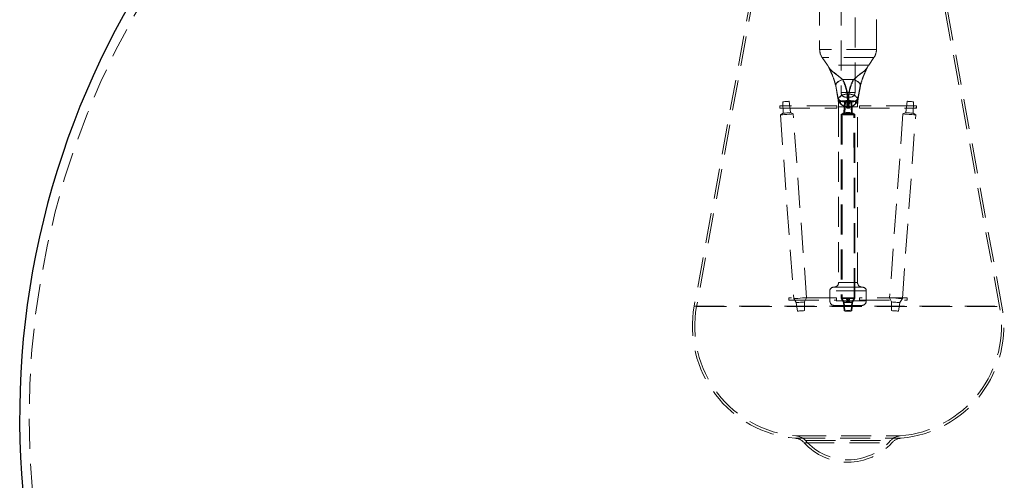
# Model space of a CAD drawing. Header units: millimetres. Extents: x 373 to 928, y 275 to 747.
# Tile 2 of 117: x 373 to 414, y 304 to 323. Entities that reach past the tile are written whole.
import ezdxf

# ---------------------------------------------------------------- set-up
doc = ezdxf.new("R2010")
doc.units = ezdxf.units.MM
doc.linetypes.add('HIDDEN', pattern=[1.905, 1.27, -0.635])

msp = doc.modelspace()

# ---------------------------------------------------------------- linework, layer by layer
at = {"color": 7, "linetype": 'HIDDEN', "lineweight": 18}
for p, q in [((406.549, 327.97), (406.549, 321.88)), ((407.453, 327.97), (407.453, 320.061)), ((408.045, 320.061), (408.045, 327.97)), ((408.949, 321.88), (408.949, 327.97)), ((404.038, 326.199), (401.249, 311.035)), ((404.136, 326.181), (401.348, 311.016)), ((414.151, 311.016), (411.362, 326.181)), ((414.249, 311.035), (411.461, 326.199)), ((408.947, 321.88), (406.552, 321.88)), ((408.841, 321.536), (406.657, 321.536)), ((406.657, 321.536), (406.877, 321.221)), ((408.614, 321.221), (406.885, 321.221)), ((408.622, 321.221), (408.841, 321.536)), ((407.235, 320.335), (407.204, 320.444)), ((407.228, 320.335), (407.321, 319.812)), ((407.332, 319.812), (407.235, 320.335)), ((407.513, 320.612), (407.973, 320.612)), ((407.986, 320.612), (407.525, 320.612)), ((408.166, 319.812), (408.264, 320.335)), ((408.271, 320.335), (408.178, 319.812)), ((408.045, 320.061), (407.453, 320.061)), ((407.711, 319.987), (407.77, 319.987)), ((407.788, 319.987), (407.728, 319.987)), ((404.991, 319.67), (405, 319.186)), ((405.315, 319.208), (405.254, 319.689)), ((407.321, 319.812), (407.323, 319.812)), ((407.33, 319.812), (407.332, 319.812)), ((407.74, 319.72), (407.449, 319.697)), ((407.597, 319.679), (407.571, 319.197)), ((407.638, 319.679), (407.611, 319.197)), ((407.75, 319.861), (407.653, 319.861)), ((407.728, 319.656), (407.697, 319.655)), ((407.716, 319.655), (407.747, 319.656)), ((407.721, 319.72), (407.758, 319.72)), ((407.728, 319.656), (407.721, 319.72)), ((407.728, 319.656), (407.752, 319.656)), ((407.777, 319.72), (407.74, 319.72)), ((407.74, 319.72), (407.747, 319.656)), ((407.77, 319.656), (407.747, 319.656)), ((407.845, 319.861), (407.75, 319.861)), ((407.758, 319.72), (407.752, 319.656)), ((407.752, 319.656), (407.782, 319.655)), ((407.77, 319.656), (407.777, 319.72)), ((407.77, 319.656), (407.801, 319.655)), ((407.887, 319.197), (407.861, 319.679)), ((407.927, 319.197), (407.902, 319.679)), ((408.169, 319.812), (408.166, 319.812)), ((408.178, 319.812), (408.175, 319.812)), ((410.244, 319.689), (410.184, 319.208)), ((410.499, 319.186), (410.508, 319.67)), ((407.271, 319.494), (404.864, 319.494)), ((404.864, 319.394), (407.271, 319.394)), ((405, 319.186), (404.892, 319.115)), ((404.892, 319.115), (405.453, 311.348)), ((405.431, 319.154), (405.315, 319.208)), ((405.993, 311.387), (405.431, 319.154)), ((407.727, 319.456), (407.349, 319.456)), ((407.349, 319.456), (407.349, 312.032)), ((407.459, 319.135), (407.463, 311.367)), ((407.572, 319.198), (407.461, 319.137)), ((407.499, 319.135), (407.495, 311.367)), ((407.613, 319.199), (407.502, 319.138)), ((407.721, 319.456), (407.712, 319.456)), ((407.743, 319.494), (407.725, 319.494)), ((407.725, 319.394), (407.743, 319.394)), ((407.732, 319.456), (407.727, 319.456)), ((407.747, 319.456), (407.732, 319.456)), ((407.767, 319.456), (407.747, 319.456)), ((407.774, 319.494), (407.755, 319.494)), ((407.755, 319.394), (407.774, 319.394)), ((407.782, 319.456), (407.767, 319.456)), ((408.149, 319.456), (407.777, 319.456)), ((407.997, 319.138), (407.886, 319.199)), ((408.037, 319.137), (407.926, 319.198)), ((408.004, 311.367), (407.999, 319.135)), ((408.035, 311.367), (408.039, 319.135)), ((408.149, 312.032), (408.149, 319.456)), ((410.634, 319.494), (408.227, 319.494)), ((408.227, 319.394), (410.634, 319.394)), ((410.067, 319.154), (409.506, 311.387)), ((410.045, 311.348), (410.606, 319.115)), ((410.184, 319.208), (410.067, 319.154)), ((410.606, 319.115), (410.499, 319.186)), ((408.149, 312.032), (407.349, 312.032)), ((408.52, 311.672), (406.978, 311.672)), ((406.978, 311.672), (406.978, 311.256)), ((407.754, 311.832), (407.138, 311.832)), ((408.36, 311.832), (407.754, 311.832)), ((408.52, 311.256), (408.52, 311.672)), ((407.266, 311.384), (405.25, 311.384)), ((405.25, 311.284), (407.266, 311.284)), ((405.453, 311.348), (405.561, 311.183)), ((405.561, 311.183), (405.614, 310.818)), ((405.91, 311.208), (405.993, 311.387)), ((405.91, 310.84), (405.91, 311.208)), ((408.52, 311.256), (406.978, 311.256)), ((407.463, 311.366), (407.559, 311.195)), ((407.495, 311.367), (407.59, 311.195)), ((407.559, 311.195), (407.586, 310.829)), ((407.59, 311.195), (407.617, 310.829)), ((407.748, 311.384), (407.732, 311.384)), ((407.732, 311.284), (407.748, 311.284)), ((407.766, 311.384), (407.75, 311.384)), ((407.75, 311.284), (407.766, 311.284)), ((407.882, 310.829), (407.908, 311.195)), ((407.908, 311.195), (408.003, 311.367)), ((407.913, 310.829), (407.939, 311.195)), ((407.939, 311.195), (408.035, 311.366)), ((410.248, 311.384), (408.232, 311.384)), ((408.232, 311.284), (410.248, 311.284)), ((409.506, 311.387), (409.589, 311.208)), ((409.589, 311.208), (409.589, 310.84)), ((409.884, 310.818), (409.937, 311.183)), ((409.937, 311.183), (410.045, 311.348)), ((401.249, 311.035), (414.249, 311.035)), ((401.348, 311.016), (414.151, 311.016)), ((407.754, 311.056), (407.178, 311.056)), ((408.32, 311.056), (407.754, 311.056)), ((405.505, 305.449), (409.986, 305.449)), ((405.549, 305.546), (409.942, 305.546)), ((405.898, 305.255), (409.601, 305.255)), ((405.951, 305.345), (409.54, 305.345))]:
    msp.add_line(p, q, dxfattribs=at)
at = {"color": 7, "linetype": 'HIDDEN', "lineweight": 18, "flags": 128}
for points in [[(407.228, 320.335), (407.224, 320.371), (407.234, 320.409), (407.256, 320.448), (407.289, 320.486), (407.333, 320.523), (407.386, 320.557), (407.447, 320.587), (407.513, 320.612)], [(407.235, 320.335), (407.232, 320.371), (407.243, 320.409), (407.266, 320.448), (407.3, 320.486), (407.345, 320.523), (407.398, 320.557), (407.459, 320.587), (407.525, 320.612)], [(407.973, 320.612), (408.039, 320.587), (408.1, 320.557), (408.154, 320.523), (408.198, 320.486), (408.233, 320.448), (408.255, 320.409), (408.266, 320.371), (408.264, 320.335)], [(407.986, 320.612), (408.052, 320.587), (408.112, 320.557), (408.165, 320.523), (408.209, 320.486), (408.242, 320.448), (408.264, 320.409), (408.274, 320.371), (408.271, 320.335)], [(404.991, 319.67), (405, 319.67), (405.029, 319.672), (405.071, 319.675), (405.121, 319.679), (405.172, 319.683), (405.215, 319.686), (405.244, 319.688), (405.254, 319.689), (405.245, 319.688), (405.216, 319.686), (405.174, 319.683), (405.124, 319.679), (405.073, 319.675), (405.03, 319.672), (405.001, 319.67), (404.991, 319.67)], [(407.359, 319.686), (407.338, 319.74), (407.323, 319.812)], [(407.728, 319.67), (407.778, 319.67), (407.821, 319.672), (407.85, 319.675), (407.861, 319.679), (407.851, 319.683), (407.823, 319.686), (407.78, 319.688), (407.73, 319.689), (407.679, 319.688), (407.636, 319.686), (407.607, 319.683), (407.597, 319.679), (407.606, 319.675), (407.635, 319.672), (407.677, 319.67), (407.728, 319.67)], [(407.771, 319.67), (407.72, 319.67), (407.677, 319.672), (407.648, 319.675), (407.638, 319.679), (407.647, 319.683), (407.676, 319.686), (407.718, 319.688), (407.769, 319.689), (407.819, 319.688), (407.862, 319.686), (407.891, 319.683), (407.902, 319.679), (407.892, 319.675), (407.864, 319.672), (407.821, 319.67), (407.771, 319.67)], [(407.758, 319.72), (407.799, 319.717), (407.84, 319.714), (407.879, 319.711), (407.918, 319.708), (407.954, 319.705), (407.989, 319.702), (408.021, 319.7), (408.05, 319.697)], [(408.131, 319.68), (408.154, 319.74), (408.169, 319.812)], [(408.139, 319.686), (408.16, 319.74), (408.175, 319.812)], [(410.508, 319.67), (410.498, 319.67), (410.47, 319.672), (410.427, 319.675), (410.377, 319.679), (410.326, 319.683), (410.283, 319.686), (410.255, 319.688), (410.244, 319.689), (410.254, 319.688), (410.282, 319.686), (410.325, 319.683), (410.375, 319.679), (410.425, 319.675), (410.468, 319.672), (410.497, 319.67), (410.508, 319.67)], [(404.865, 319.444), (404.865, 319.463), (404.865, 319.479), (404.865, 319.49), (404.864, 319.494), (404.864, 319.49), (404.864, 319.479), (404.864, 319.463), (404.864, 319.444), (404.864, 319.425), (404.864, 319.408), (404.864, 319.398), (404.864, 319.394), (404.865, 319.398), (404.865, 319.408), (404.865, 319.425), (404.865, 319.444)], [(404.892, 319.115), (404.912, 319.117), (404.97, 319.121), (405.057, 319.127), (405.16, 319.135), (405.263, 319.142), (405.351, 319.149), (405.41, 319.153), (405.431, 319.154), (405.412, 319.153), (405.354, 319.149), (405.267, 319.142), (405.164, 319.135), (405.061, 319.127), (404.973, 319.121), (404.914, 319.117), (404.892, 319.115)], [(405, 319.186), (405.011, 319.187), (405.045, 319.189), (405.096, 319.193), (405.156, 319.197), (405.216, 319.201), (405.268, 319.205), (405.302, 319.208), (405.315, 319.208), (405.303, 319.208), (405.27, 319.205), (405.219, 319.201), (405.159, 319.197), (405.098, 319.193), (405.047, 319.189), (405.012, 319.187), (405, 319.186)], [(407.272, 319.444), (407.272, 319.463), (407.272, 319.479), (407.272, 319.49), (407.271, 319.494), (407.271, 319.49), (407.271, 319.479), (407.271, 319.463), (407.271, 319.444), (407.271, 319.425), (407.271, 319.408), (407.271, 319.398), (407.271, 319.394), (407.272, 319.398), (407.272, 319.408), (407.272, 319.425), (407.272, 319.444)], [(407.727, 319.115), (407.83, 319.117), (407.919, 319.121), (407.978, 319.127), (407.999, 319.135), (407.979, 319.142), (407.922, 319.149), (407.834, 319.153), (407.731, 319.154), (407.628, 319.153), (407.54, 319.149), (407.48, 319.142), (407.459, 319.135), (407.479, 319.127), (407.537, 319.121), (407.624, 319.117), (407.727, 319.115)], [(407.771, 319.115), (407.668, 319.117), (407.58, 319.121), (407.521, 319.127), (407.499, 319.135), (407.519, 319.142), (407.577, 319.149), (407.664, 319.153), (407.767, 319.154), (407.871, 319.153), (407.959, 319.149), (408.018, 319.142), (408.039, 319.135), (408.02, 319.127), (407.962, 319.121), (407.875, 319.117), (407.771, 319.115)], [(407.728, 319.186), (407.788, 319.187), (407.84, 319.189), (407.874, 319.193), (407.887, 319.197), (407.875, 319.201), (407.842, 319.205), (407.791, 319.208), (407.73, 319.208), (407.67, 319.208), (407.618, 319.205), (407.584, 319.201), (407.571, 319.197), (407.583, 319.193), (407.616, 319.189), (407.667, 319.187), (407.728, 319.186)], [(407.771, 319.186), (407.71, 319.187), (407.659, 319.189), (407.624, 319.193), (407.611, 319.197), (407.623, 319.201), (407.657, 319.205), (407.708, 319.208), (407.768, 319.208), (407.829, 319.208), (407.88, 319.205), (407.915, 319.201), (407.927, 319.197), (407.916, 319.193), (407.882, 319.189), (407.831, 319.187), (407.771, 319.186)], [(408.227, 319.444), (408.227, 319.463), (408.227, 319.479), (408.227, 319.49), (408.227, 319.494), (408.227, 319.49), (408.227, 319.479), (408.227, 319.463), (408.227, 319.444), (408.227, 319.425), (408.227, 319.408), (408.227, 319.398), (408.227, 319.394), (408.227, 319.398), (408.227, 319.408), (408.227, 319.425), (408.227, 319.444)], [(410.606, 319.115), (410.586, 319.117), (410.529, 319.121), (410.442, 319.127), (410.339, 319.135), (410.235, 319.142), (410.148, 319.149), (410.088, 319.153), (410.067, 319.154), (410.087, 319.153), (410.145, 319.149), (410.232, 319.142), (410.334, 319.135), (410.438, 319.127), (410.526, 319.121), (410.585, 319.117), (410.606, 319.115)], [(410.499, 319.186), (410.487, 319.187), (410.453, 319.189), (410.402, 319.193), (410.342, 319.197), (410.282, 319.201), (410.231, 319.205), (410.196, 319.208), (410.184, 319.208), (410.195, 319.208), (410.229, 319.205), (410.28, 319.201), (410.34, 319.197), (410.4, 319.193), (410.452, 319.189), (410.486, 319.187), (410.499, 319.186)], [(410.633, 319.444), (410.634, 319.463), (410.634, 319.479), (410.634, 319.49), (410.634, 319.494), (410.634, 319.49), (410.634, 319.479), (410.634, 319.463), (410.634, 319.444), (410.634, 319.425), (410.634, 319.408), (410.634, 319.398), (410.634, 319.394), (410.634, 319.398), (410.634, 319.408), (410.634, 319.425), (410.633, 319.444)], [(405.251, 311.334), (405.251, 311.353), (405.251, 311.37), (405.251, 311.381), (405.25, 311.384), (405.25, 311.381), (405.25, 311.37), (405.25, 311.353), (405.25, 311.334), (405.25, 311.315), (405.25, 311.299), (405.25, 311.288), (405.25, 311.284), (405.251, 311.288), (405.251, 311.299), (405.251, 311.315), (405.251, 311.334)], [(405.453, 311.348), (405.473, 311.349), (405.531, 311.353), (405.618, 311.36), (405.721, 311.367), (405.824, 311.375), (405.912, 311.381), (405.971, 311.385), (405.993, 311.387), (405.973, 311.385), (405.915, 311.381), (405.828, 311.375), (405.725, 311.367), (405.622, 311.36), (405.534, 311.353), (405.475, 311.349), (405.453, 311.348)], [(405.561, 311.183), (405.574, 311.184), (405.611, 311.186), (405.668, 311.19), (405.734, 311.195), (405.801, 311.2), (405.858, 311.204), (405.896, 311.207), (405.91, 311.208), (405.897, 311.207), (405.86, 311.204), (405.803, 311.2), (405.737, 311.195), (405.67, 311.19), (405.613, 311.186), (405.575, 311.184), (405.561, 311.183)], [(407.267, 311.334), (407.267, 311.353), (407.267, 311.37), (407.267, 311.381), (407.266, 311.384), (407.266, 311.381), (407.266, 311.37), (407.266, 311.353), (407.266, 311.334), (407.266, 311.315), (407.266, 311.299), (407.266, 311.288), (407.266, 311.284), (407.267, 311.288), (407.267, 311.299), (407.267, 311.315), (407.267, 311.334)], [(407.731, 311.348), (407.835, 311.349), (407.923, 311.353), (407.982, 311.36), (408.004, 311.367), (407.984, 311.375), (407.926, 311.381), (407.839, 311.385), (407.736, 311.387), (407.632, 311.385), (407.544, 311.381), (407.484, 311.375), (407.463, 311.367), (407.483, 311.36), (407.541, 311.353), (407.628, 311.349), (407.731, 311.348)], [(407.767, 311.348), (407.663, 311.349), (407.575, 311.353), (407.516, 311.36), (407.495, 311.367), (407.514, 311.375), (407.572, 311.381), (407.66, 311.385), (407.763, 311.387), (407.866, 311.385), (407.955, 311.381), (408.014, 311.375), (408.035, 311.367), (408.015, 311.36), (407.958, 311.353), (407.87, 311.349), (407.767, 311.348)], [(407.732, 311.183), (407.799, 311.184), (407.856, 311.186), (407.894, 311.19), (407.908, 311.195), (407.895, 311.2), (407.858, 311.204), (407.802, 311.207), (407.735, 311.208), (407.668, 311.207), (407.611, 311.204), (407.573, 311.2), (407.559, 311.195), (407.572, 311.19), (407.609, 311.186), (407.665, 311.184), (407.732, 311.183)], [(407.766, 311.183), (407.699, 311.184), (407.642, 311.186), (407.604, 311.19), (407.59, 311.195), (407.603, 311.2), (407.64, 311.204), (407.697, 311.207), (407.764, 311.208), (407.83, 311.207), (407.887, 311.204), (407.926, 311.2), (407.939, 311.195), (407.927, 311.19), (407.889, 311.186), (407.833, 311.184), (407.766, 311.183)], [(408.231, 311.334), (408.232, 311.353), (408.232, 311.37), (408.232, 311.381), (408.232, 311.384), (408.232, 311.381), (408.232, 311.37), (408.232, 311.353), (408.232, 311.334), (408.232, 311.315), (408.232, 311.299), (408.232, 311.288), (408.232, 311.284), (408.232, 311.288), (408.232, 311.299), (408.232, 311.315), (408.231, 311.334)], [(410.045, 311.348), (410.025, 311.349), (409.967, 311.353), (409.88, 311.36), (409.777, 311.367), (409.674, 311.375), (409.586, 311.381), (409.527, 311.385), (409.506, 311.387), (409.525, 311.385), (409.583, 311.381), (409.67, 311.375), (409.773, 311.367), (409.876, 311.36), (409.964, 311.353), (410.024, 311.349), (410.045, 311.348)], [(409.937, 311.183), (409.924, 311.184), (409.887, 311.186), (409.831, 311.19), (409.764, 311.195), (409.697, 311.2), (409.641, 311.204), (409.603, 311.207), (409.589, 311.208), (409.602, 311.207), (409.639, 311.204), (409.695, 311.2), (409.761, 311.195), (409.828, 311.19), (409.885, 311.186), (409.923, 311.184), (409.937, 311.183)], [(410.248, 311.334), (410.248, 311.353), (410.248, 311.37), (410.248, 311.381), (410.248, 311.384), (410.248, 311.381), (410.248, 311.37), (410.248, 311.353), (410.248, 311.334), (410.248, 311.315), (410.248, 311.299), (410.248, 311.288), (410.248, 311.284), (410.248, 311.288), (410.248, 311.299), (410.248, 311.315), (410.248, 311.334)], [(405.614, 310.818), (405.625, 310.819), (405.657, 310.822), (405.704, 310.825), (405.761, 310.829), (405.817, 310.833), (405.866, 310.837), (405.898, 310.839), (405.91, 310.84), (405.899, 310.839), (405.867, 310.837), (405.82, 310.833), (405.763, 310.829), (405.707, 310.825), (405.658, 310.822), (405.626, 310.819), (405.614, 310.818)], [(407.733, 310.818), (407.789, 310.819), (407.838, 310.822), (407.87, 310.825), (407.882, 310.829), (407.871, 310.833), (407.839, 310.837), (407.791, 310.839), (407.735, 310.84), (407.678, 310.839), (407.63, 310.837), (407.597, 310.833), (407.586, 310.829), (407.597, 310.825), (407.628, 310.822), (407.676, 310.819), (407.733, 310.818)], [(407.766, 310.818), (407.709, 310.819), (407.661, 310.822), (407.628, 310.825), (407.617, 310.829), (407.627, 310.833), (407.659, 310.837), (407.707, 310.839), (407.764, 310.84), (407.82, 310.839), (407.868, 310.837), (407.901, 310.833), (407.913, 310.829), (407.902, 310.825), (407.87, 310.822), (407.822, 310.819), (407.766, 310.818)], [(409.884, 310.818), (409.873, 310.819), (409.842, 310.822), (409.794, 310.825), (409.738, 310.829), (409.681, 310.833), (409.633, 310.837), (409.6, 310.839), (409.589, 310.84), (409.6, 310.839), (409.631, 310.837), (409.679, 310.833), (409.735, 310.829), (409.792, 310.825), (409.84, 310.822), (409.872, 310.819), (409.884, 310.818)]]:
    msp.add_lwpolyline(points, dxfattribs=at)
at = {"color": 7, "linetype": 'HIDDEN', "lineweight": 18}
for centre in [(407.725, 319.444), (407.743, 319.444), (407.755, 319.444), (407.774, 319.444), (407.732, 311.334), (407.748, 311.334), (407.75, 311.334), (407.766, 311.334)]:
    msp.add_circle(centre, 0.05, dxfattribs=at)
at = {"color": 7, "linetype": 'Continuous', "lineweight": 25}
for start, end in [(94.515, 242.7971), (0, 85.485)]:
    msp.add_arc((407.749, 306.355), 35, start, end, dxfattribs=at)
at = {"color": 7, "linetype": 'HIDDEN', "lineweight": 18}
for centre, radius, start, end in [((407.749, 306.355), 34.6, 91.8218, 244.1154), ((407.749, 306.355), 34.6, 0, 88.1782), ((407.149, 321.88), 0.6, 180, 214.8828), ((408.349, 321.88), 0.6, 325.1172, 0), ((406.384, 320.878), 0.6, 26.7434, 34.8828), ((409.114, 320.878), 0.6, 145.1172, 153.2462), ((407.685, 319.556), 0.432, 86.5337, 145.9306), ((407.705, 319.542), 0.446, 86.9339, 144.9797), ((407.653, 320.061), 0.2, 180, 270), ((407.794, 319.542), 0.446, 35.0203, 93.0661), ((407.814, 319.556), 0.432, 34.0694, 93.4663), ((407.845, 320.061), 0.2, 270, 0), ((407.727, 319.856), 0.4, 186.3413, 210.2913), ((407.487, 319.789), 0.148, 176.6238, 194.8876), ((407.721, 319.856), 0.4, 205.1822, 253.7337), ((407.727, 319.856), 0.4, 210.291, 269.9996), ((407.539, 319.64), 0.122, 151.8615, 219.8371), ((419.833, 165.154), 155.04, 94.48051, 94.5878), ((407.556, 319.638), 0.123, 151.3361, 218.6194), ((408.237, 319.606), 0.542, 174.7983, 196.0511), ((408.357, 319.606), 0.643, 175.6021, 193.474), ((410.583, 319.606), 2.855, 178.997, 183.0115), ((433.34, 319.606), 25.593, 179.8881, 180.3358), ((382.158, 319.606), 25.593, 359.6642, 0.1119), ((404.915, 319.606), 2.855, 356.9885, 1.003), ((407.142, 319.606), 0.643, 346.526, 4.3979), ((407.771, 319.856), 0.4, 270.0005, 333.9515), ((395.665, 165.154), 155.04, 85.4122, 85.51949), ((407.777, 319.856), 0.4, 270.0005, 334.8011), ((407.261, 319.606), 0.542, 343.9489, 5.2017), ((407.942, 319.638), 0.123, 321.3806, 28.6639), ((407.959, 319.64), 0.122, 320.1629, 28.1385), ((408.011, 319.789), 0.148, 345.1124, 3.3762), ((408.024, 319.79), 0.148, 344.5764, 2.8496), ((407.149, 312.032), 0.2, 270, 0), ((408.349, 312.032), 0.2, 180, 270), ((407.138, 311.672), 0.16, 90, 180), ((408.36, 311.672), 0.16, 0, 90), ((407.178, 311.256), 0.2, 180, 270), ((408.32, 311.256), 0.2, 270, 0), ((405.916, 310.176), 4.745, 169.5807, 265.0349), ((405.916, 310.176), 4.645, 169.5807, 265.4656), ((409.583, 310.176), 4.645, 274.5344, 10.4193), ((409.583, 310.176), 4.745, 274.9651, 10.4193), ((405.453, 304.852), 0.6, 42.2134, 85.0349), ((405.501, 304.948), 0.6, 41.4656, 85.4656), ((409.997, 304.948), 0.6, 94.5344, 138.5344), ((410.045, 304.852), 0.6, 94.9651, 137.7866), ((407.749, 306.935), 2.5, 222.2134, 317.7866), ((407.749, 306.935), 2.4, 221.4656, 318.5344)]:
    msp.add_arc(centre, radius, start, end, dxfattribs=at)
for points, knots in [([(407.513, 320.612), (407.437, 320.675), (407.284, 320.804), (407.075, 320.951), (406.972, 321.062), (406.932, 321.127), (406.922, 321.144), (406.921, 321.147), (406.919, 321.15), (406.92, 321.149), (406.921, 321.148), (406.925, 321.141), (406.946, 321.106), (407.022, 321.003), (407.196, 320.867), (407.406, 320.72), (407.494, 320.64), (407.525, 320.612)], [0, 0, 0, 0, 0.146382, 0.296127, 0.436884, 0.484946, 0.491483, 0.494686, 0.498453, 0.502925, 0.503428, 0.509414, 0.529967, 0.612231, 0.823917, 0.938299, 1, 1, 1, 1]), ([(406.92, 321.149), (406.92, 321.148), (406.921, 321.147), (406.923, 321.143), (406.933, 321.122), (406.97, 321.05), (407.015, 320.958), (407.045, 320.877), (407.053, 320.855)], [0, 0, 0, 0, 0.0024754, 0.0147718, 0.0541196, 0.2333706, 0.8001913, 1, 1, 1, 1]), ([(406.927, 321.135), (406.927, 321.136), (406.925, 321.14), (406.923, 321.144), (406.922, 321.146), (406.921, 321.146), (406.922, 321.145), (406.923, 321.143), (406.926, 321.138), (406.939, 321.111), (406.984, 321.021), (407.025, 320.925), (407.055, 320.855)], [0, 0, 0, 0, 0.011587, 0.037637, 0.044477, 0.04983, 0.055131, 0.069989, 0.084398, 0.115737, 0.352679, 1, 1, 1, 1]), ([(406.924, 321.141), (406.924, 321.141), (406.924, 321.141), (406.924, 321.141), (406.925, 321.14), (406.926, 321.138), (406.931, 321.128), (406.952, 321.088), (407.009, 320.972), (407.103, 320.753), (407.188, 320.513), (407.223, 320.374), (407.233, 320.336)], [0, 0, 0, 0, 0.000463, 0.001265, 0.003363, 0.006673, 0.013625, 0.047765, 0.172784, 0.474989, 0.855533, 1, 1, 1, 1]), ([(407.055, 320.855), (407.056, 320.854), (407.129, 320.69), (407.179, 320.511), (407.228, 320.335)], [0, 0, 0, 0, 0.010487, 1, 1, 1, 1]), ([(407.986, 320.612), (408.061, 320.675), (408.214, 320.804), (408.423, 320.951), (408.526, 321.062), (408.566, 321.127), (408.576, 321.144), (408.578, 321.147), (408.579, 321.15), (408.579, 321.149), (408.578, 321.148), (408.574, 321.141), (408.553, 321.106), (408.476, 321.003), (408.303, 320.867), (408.092, 320.72), (408.004, 320.64), (407.973, 320.612)], [0, 0, 0, 0, 0.146382, 0.296127, 0.436884, 0.484946, 0.491483, 0.494686, 0.498453, 0.502925, 0.503428, 0.509414, 0.529967, 0.612231, 0.823917, 0.938299, 1, 1, 1, 1]), ([(408.264, 320.335), (408.275, 320.376), (408.312, 320.51), (408.363, 320.672), (408.41, 320.778), (408.416, 320.793)], [0, 0, 0, 0, 0.276674, 0.902446, 1, 1, 1, 1]), ([(408.463, 320.9), (408.455, 320.883), (408.375, 320.705), (408.32, 320.511), (408.271, 320.335)], [0, 0, 0, 0, 0.0924672, 1, 1, 1, 1]), ([(408.416, 320.793), (408.449, 320.873), (408.495, 320.984), (408.55, 321.094), (408.569, 321.132), (408.576, 321.144), (408.577, 321.146), (408.577, 321.146), (408.577, 321.145), (408.575, 321.143), (408.573, 321.138), (408.559, 321.111), (408.521, 321.035), (408.486, 320.955), (408.463, 320.9)], [0, 0, 0, 0, 0.372999, 0.512792, 0.564515, 0.57789, 0.581402, 0.58415, 0.586872, 0.594501, 0.601899, 0.61799, 0.739648, 1, 1, 1, 1]), ([(408.465, 320.9), (408.479, 320.936), (408.505, 321.001), (408.545, 321.083), (408.567, 321.126), (408.578, 321.148), (408.578, 321.149)], [0, 0, 0, 0, 0.411615, 0.723571, 0.994379, 1, 1, 1, 1]), ([(407.711, 319.987), (407.691, 320.096), (407.652, 320.315), (407.559, 320.512), (407.513, 320.612)], [0, 0, 0, 0, 0.494234, 1, 1, 1, 1]), ([(407.525, 320.612), (407.572, 320.515), (407.666, 320.318), (407.708, 320.098), (407.728, 319.987)], [0, 0, 0, 0, 0.492821, 1, 1, 1, 1]), ([(407.973, 320.612), (407.927, 320.515), (407.832, 320.318), (407.791, 320.098), (407.77, 319.987)], [0, 0, 0, 0, 0.492821, 1, 1, 1, 1]), ([(407.788, 319.987), (407.791, 320.006), (407.809, 320.124), (407.858, 320.342), (407.943, 320.521), (407.986, 320.612)], [0, 0, 0, 0, 0.0854987, 0.5380729, 1, 1, 1, 1]), ([(407.721, 319.72), (407.719, 319.788), (407.715, 319.881), (407.712, 319.965), (407.711, 319.987)], [0, 0, 0, 0, 0.73249, 1, 1, 1, 1]), ([(407.728, 319.987), (407.731, 319.924), (407.735, 319.837), (407.739, 319.745), (407.74, 319.72)], [0, 0, 0, 0, 0.731963, 1, 1, 1, 1]), ([(407.77, 319.987), (407.767, 319.924), (407.763, 319.837), (407.759, 319.745), (407.758, 319.72)], [0, 0, 0, 0, 0.731963, 1, 1, 1, 1]), ([(407.777, 319.72), (407.78, 319.788), (407.784, 319.881), (407.787, 319.965), (407.788, 319.987)], [0, 0, 0, 0, 0.73249, 1, 1, 1, 1]), ([(407.327, 319.798), (407.325, 319.8), (407.323, 319.803), (407.321, 319.807), (407.321, 319.809), (407.321, 319.811), (407.321, 319.811), (407.321, 319.812), (407.321, 319.812)], [0, 0, 0, 0, 0.490338, 0.738181, 0.865232, 0.930595, 0.977359, 1, 1, 1, 1]), ([(407.323, 319.812), (407.324, 319.809), (407.325, 319.802), (407.331, 319.759), (407.335, 319.709), (407.337, 319.689)], [0, 0, 0, 0, 0.346459, 0.748701, 1, 1, 1, 1]), ([(407.432, 319.697), (407.409, 319.714), (407.356, 319.753), (407.337, 319.782), (407.327, 319.798)], [0, 0, 0, 0, 0.433169, 1, 1, 1, 1]), ([(407.36, 319.686), (407.354, 319.698), (407.342, 319.723), (407.333, 319.756), (407.329, 319.776), (407.328, 319.784), (407.327, 319.789), (407.327, 319.79), (407.327, 319.784), (407.331, 319.756), (407.335, 319.724), (407.337, 319.69), (407.337, 319.689)], [0, 0, 0, 0, 0.102536, 0.21167, 0.257605, 0.291871, 0.330108, 0.387463, 0.489258, 0.68398, 0.989748, 1, 1, 1, 1]), ([(407.343, 319.63), (407.342, 319.64), (407.339, 319.685), (407.334, 319.75), (407.33, 319.803), (407.33, 319.809), (407.33, 319.812)], [0, 0, 0, 0, 0.083564, 0.397425, 0.72116, 1, 1, 1, 1]), ([(407.332, 319.812), (407.332, 319.812), (407.332, 319.811), (407.333, 319.811), (407.333, 319.809), (407.333, 319.807), (407.335, 319.803), (407.338, 319.8), (407.34, 319.798)], [0, 0, 0, 0, 0.022641, 0.069405, 0.134768, 0.261819, 0.509662, 1, 1, 1, 1]), ([(407.332, 319.812), (407.332, 319.811), (407.333, 319.81), (407.333, 319.807), (407.333, 319.803), (407.335, 319.794), (407.338, 319.776), (407.342, 319.761), (407.344, 319.751)], [0, 0, 0, 0, 0.02257, 0.063444, 0.125891, 0.249955, 0.497484, 1, 1, 1, 1]), ([(407.446, 319.562), (407.422, 319.587), (407.367, 319.646), (407.345, 319.713), (407.332, 319.751)], [0, 0, 0, 0, 0.434059, 1, 1, 1, 1]), ([(407.337, 319.689), (407.338, 319.679), (407.34, 319.656), (407.343, 319.607), (407.346, 319.561), (407.348, 319.521), (407.348, 319.495), (407.349, 319.476), (407.349, 319.469), (407.349, 319.465), (407.349, 319.463), (407.349, 319.461), (407.349, 319.46), (407.349, 319.458), (407.349, 319.457), (407.349, 319.456), (407.349, 319.456)], [0, 0, 0, 0, 0.171685, 0.405016, 0.635195, 0.749121, 0.874129, 0.937003, 0.959249, 0.959448, 0.977401, 0.977573, 0.990284, 0.99041, 0.99359, 1, 1, 1, 1]), ([(407.34, 319.798), (407.351, 319.782), (407.371, 319.753), (407.425, 319.714), (407.449, 319.697)], [0, 0, 0, 0, 0.5668311, 1, 1, 1, 1]), ([(407.349, 319.456), (407.349, 319.456), (407.349, 319.457), (407.349, 319.458), (407.349, 319.46), (407.349, 319.461), (407.349, 319.463), (407.349, 319.465), (407.349, 319.469), (407.349, 319.476), (407.348, 319.495), (407.348, 319.521), (407.346, 319.561), (407.345, 319.598), (407.343, 319.622), (407.343, 319.63)], [0, 0, 0, 0, 0.00916, 0.013705, 0.013884, 0.032049, 0.032295, 0.05795, 0.058235, 0.090025, 0.179875, 0.358517, 0.521321, 0.850257, 1, 1, 1, 1]), ([(407.46, 319.562), (407.436, 319.587), (407.381, 319.646), (407.358, 319.713), (407.344, 319.751)], [0, 0, 0, 0, 0.434059, 1, 1, 1, 1]), ([(407.697, 319.655), (407.674, 319.655), (407.615, 319.655), (407.519, 319.667), (407.463, 319.686), (407.432, 319.697)], [0, 0, 0, 0, 0.2304313, 0.5800759, 1, 1, 1, 1]), ([(407.449, 319.697), (407.48, 319.686), (407.537, 319.667), (407.634, 319.655), (407.693, 319.655), (407.716, 319.655)], [0, 0, 0, 0, 0.419924, 0.769569, 1, 1, 1, 1]), ([(407.732, 319.456), (407.708, 319.457), (407.649, 319.46), (407.552, 319.491), (407.493, 319.537), (407.46, 319.562)], [0, 0, 0, 0, 0.231156, 0.580819, 1, 1, 1, 1]), ([(407.782, 319.655), (407.806, 319.655), (407.865, 319.655), (407.961, 319.667), (408.019, 319.686), (408.05, 319.697)], [0, 0, 0, 0, 0.230431, 0.580076, 1, 1, 1, 1]), ([(408.053, 319.562), (408.021, 319.537), (407.962, 319.491), (407.864, 319.46), (407.806, 319.457), (407.782, 319.456)], [0, 0, 0, 0, 0.419181, 0.768844, 1, 1, 1, 1]), ([(407.801, 319.655), (407.824, 319.655), (407.883, 319.655), (407.979, 319.667), (408.036, 319.686), (408.066, 319.697)], [0, 0, 0, 0, 0.230431, 0.580076, 1, 1, 1, 1]), ([(408.038, 319.562), (408.062, 319.587), (408.117, 319.646), (408.141, 319.713), (408.154, 319.751)], [0, 0, 0, 0, 0.434059, 1, 1, 1, 1]), ([(408.05, 319.697), (408.073, 319.714), (408.127, 319.753), (408.147, 319.782), (408.159, 319.798)], [0, 0, 0, 0, 0.433169, 1, 1, 1, 1]), ([(408.053, 319.562), (408.076, 319.587), (408.131, 319.646), (408.154, 319.713), (408.167, 319.751)], [0, 0, 0, 0, 0.434059, 1, 1, 1, 1]), ([(408.066, 319.697), (408.089, 319.714), (408.143, 319.753), (408.161, 319.782), (408.172, 319.798)], [0, 0, 0, 0, 0.433169, 1, 1, 1, 1]), ([(408.175, 319.812), (408.174, 319.809), (408.173, 319.803), (408.167, 319.751), (408.16, 319.678), (408.155, 319.608), (408.152, 319.561), (408.151, 319.521), (408.15, 319.495), (408.15, 319.476), (408.149, 319.469), (408.149, 319.465), (408.149, 319.463), (408.149, 319.461), (408.149, 319.46), (408.149, 319.458), (408.149, 319.457), (408.149, 319.456), (408.149, 319.456)], [0, 0, 0, 0, 0.191655, 0.414167, 0.629893, 0.73415, 0.836998, 0.887902, 0.943758, 0.971852, 0.981792, 0.981881, 0.989902, 0.989979, 0.995659, 0.995715, 0.997136, 1, 1, 1, 1]), ([(408.149, 319.456), (408.149, 319.456), (408.15, 319.479), (408.151, 319.542), (408.157, 319.64), (408.165, 319.733), (408.169, 319.765), (408.17, 319.78)], [0, 0, 0, 0, 0.001988, 0.154883, 0.42541, 0.718117, 1, 1, 1, 1]), ([(408.149, 319.456), (408.149, 319.456), (408.149, 319.457), (408.149, 319.458), (408.149, 319.46), (408.149, 319.461), (408.149, 319.463), (408.149, 319.465), (408.149, 319.469), (408.15, 319.476), (408.15, 319.495), (408.151, 319.521), (408.152, 319.561), (408.154, 319.608), (408.158, 319.677), (408.162, 319.716), (408.164, 319.741)], [0, 0, 0, 0, 0.004956, 0.007415, 0.007512, 0.01734, 0.017474, 0.031354, 0.031508, 0.048708, 0.097322, 0.193977, 0.282062, 0.460034, 0.640442, 1, 1, 1, 1]), ([(408.154, 319.751), (408.157, 319.761), (408.161, 319.776), (408.164, 319.794), (408.165, 319.803), (408.166, 319.807), (408.166, 319.81), (408.166, 319.811), (408.166, 319.812)], [0, 0, 0, 0, 0.502516, 0.750045, 0.874109, 0.936556, 0.97743, 1, 1, 1, 1]), ([(408.159, 319.798), (408.161, 319.8), (408.163, 319.803), (408.165, 319.807), (408.166, 319.809), (408.166, 319.811), (408.166, 319.811), (408.166, 319.812), (408.166, 319.812)], [0, 0, 0, 0, 0.4903377, 0.7381805, 0.8652321, 0.9305948, 0.9773591, 1, 1, 1, 1]), ([(408.167, 319.751), (408.169, 319.761), (408.173, 319.776), (408.176, 319.794), (408.177, 319.803), (408.177, 319.807), (408.178, 319.81), (408.178, 319.811), (408.178, 319.812)], [0, 0, 0, 0, 0.502516, 0.750045, 0.874109, 0.936556, 0.97743, 1, 1, 1, 1]), ([(408.172, 319.798), (408.173, 319.8), (408.176, 319.803), (408.177, 319.807), (408.178, 319.809), (408.178, 319.811), (408.178, 319.811), (408.178, 319.812), (408.178, 319.812)], [0, 0, 0, 0, 0.490338, 0.738181, 0.865232, 0.930595, 0.977359, 1, 1, 1, 1])]:
    msp.add_open_spline(points, degree=3, knots=knots, dxfattribs=at)

doc.saveas('drawing.dxf')
